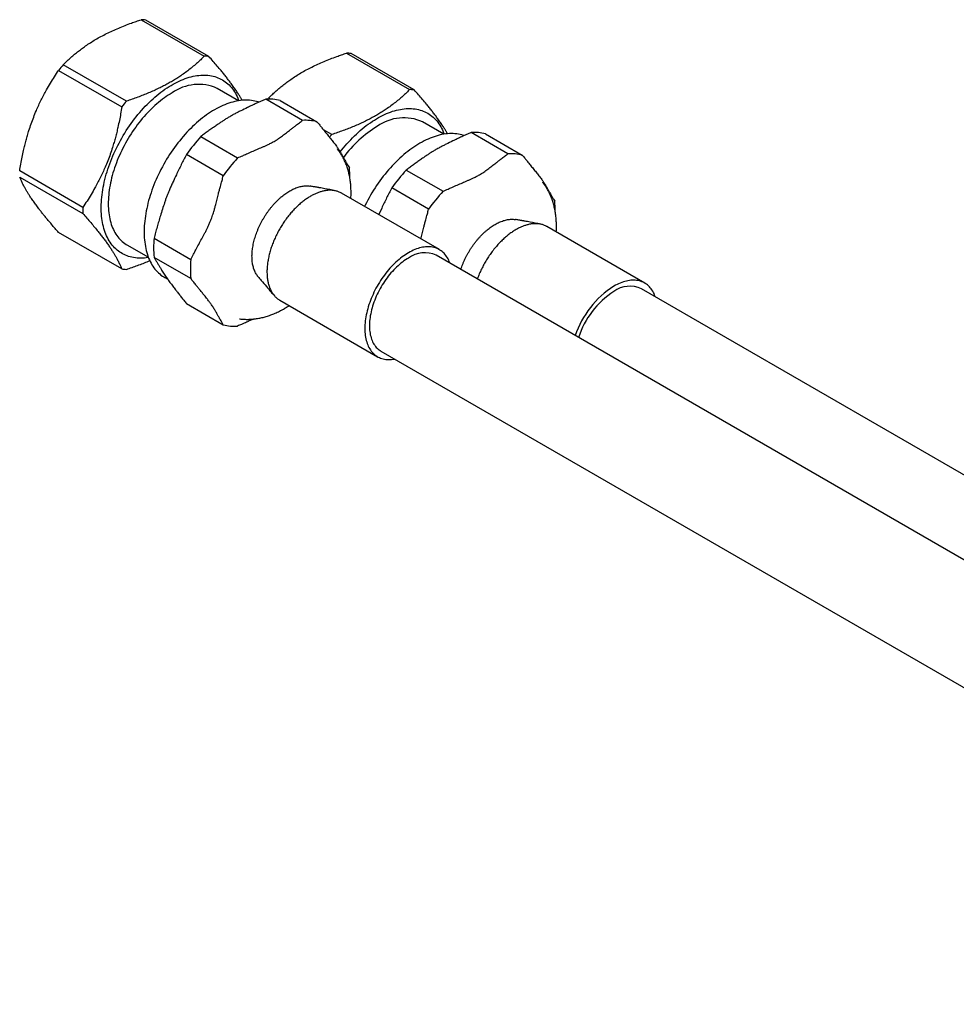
# Model space of a CAD drawing. Header units: millimetres. Extents: x 8 to 796, y 12 to 961.
# Tile 3 of 25: x 552 to 638, y 118 to 209. Entities that reach past the tile are written whole.
import ezdxf

# ---------------------------------------------------------------- set-up
doc = ezdxf.new("R2010")
doc.units = ezdxf.units.MM

msp = doc.modelspace()

# ---------------------------------------------------------------- linework, layer by layer
at = {"color": 7, "linetype": 'Continuous', "lineweight": 30}
for p, q in [((562.753, 208.605), (568.579, 205.242)), ((569.004, 205.204), (563.178, 208.567)), ((581.7, 205.523), (587.526, 202.16)), ((587.951, 202.122), (582.125, 205.485)), ((561.389, 201.091), (555.563, 204.455)), ((555.138, 203.926), (560.964, 200.563)), ((571.744, 201.126), (569.772, 202.265)), ((577.64, 199.316), (574.247, 201.275)), ((574.666, 201.282), (574.51, 201.372)), ((575.575, 201.156), (578.969, 199.197)), ((590.691, 198.044), (588.719, 199.183)), ((580.336, 198.009), (579.566, 198.454)), ((596.587, 196.233), (593.194, 198.193)), ((594.522, 198.074), (597.916, 196.115)), ((568.262, 197.82), (571.655, 195.861)), ((570.326, 194.208), (566.933, 196.167)), ((557.369, 191.297), (551.543, 194.66)), ((587.209, 194.737), (590.602, 192.778)), ((551.543, 194.094), (557.369, 190.73)), ((590.271, 187.394), (581.24, 192.607)), ((589.273, 191.125), (585.88, 193.084)), ((584.948, 191.229), (584.666, 190.629)), ((560.964, 185.615), (555.138, 188.978)), ((609.218, 184.311), (600.187, 189.524)), ((563.94, 188.454), (567.334, 186.495)), ((561.441, 187.835), (563.414, 186.696)), ((567.334, 184.723), (563.94, 186.682)), ((694.339, 126.623), (589.971, 186.874)), ((564.931, 184.817), (565.207, 184.658)), ((713.286, 123.541), (608.918, 183.792)), ((575.541, 182.734), (584.571, 177.521)), ((566.933, 182.424), (570.326, 180.465)), ((571.81, 181.017), (571.812, 181.017)), ((584.871, 178.04), (689.24, 117.789))]:
    msp.add_line(p, q, dxfattribs=at)
at = {"color": 7, "linetype": 'Continuous', "lineweight": 30, "flags": 128}
for points in [[(563.424, 186.67), (563.399, 186.666), (563.223, 186.641), (563.049, 186.622), (562.878, 186.611), (562.708, 186.606), (562.541, 186.608), (562.377, 186.618), (562.215, 186.634), (562.056, 186.657), (561.9, 186.687), (561.747, 186.724), (561.597, 186.768), (561.45, 186.819), (561.307, 186.876), (561.168, 186.94), (561.032, 187.011), (560.899, 187.089), (560.771, 187.173), (560.647, 187.263), (560.526, 187.36), (560.41, 187.463), (560.299, 187.573), (560.191, 187.688), (560.088, 187.81), (559.99, 187.938), (559.896, 188.071), (559.807, 188.21), (559.722, 188.355), (559.643, 188.506), (559.568, 188.661), (559.499, 188.822), (559.434, 188.989), (559.374, 189.16), (559.32, 189.336), (559.271, 189.516), (559.227, 189.702), (559.188, 189.891), (559.155, 190.085), (559.126, 190.283), (559.104, 190.485), (559.086, 190.691), (559.074, 190.9), (559.067, 191.113), (559.066, 191.329), (559.07, 191.548), (559.079, 191.769), (559.094, 191.994), (559.114, 192.221), (559.14, 192.45), (559.171, 192.682), (559.207, 192.916), (559.248, 193.151), (559.295, 193.388), (559.347, 193.626), (559.404, 193.865), (559.466, 194.105), (559.533, 194.347), (559.605, 194.588), (559.682, 194.83), (559.764, 195.073), (559.851, 195.315), (559.942, 195.557), (560.038, 195.798), (560.139, 196.039), (560.244, 196.279), (560.354, 196.519), (560.468, 196.757), (560.586, 196.993), (560.708, 197.228), (560.835, 197.461), (560.965, 197.692), (561.099, 197.921), (561.237, 198.148), (561.378, 198.372), (561.523, 198.593), (561.672, 198.812), (561.823, 199.027), (561.978, 199.239), (562.135, 199.448), (562.296, 199.653), (562.459, 199.854), (562.625, 200.051), (562.793, 200.244), (562.963, 200.433), (563.136, 200.618), (563.311, 200.797), (563.487, 200.973), (563.666, 201.143), (563.846, 201.308), (564.027, 201.468), (564.21, 201.623), (564.394, 201.772), (564.579, 201.916), (564.764, 202.054), (564.951, 202.187), (565.138, 202.313), (565.325, 202.434), (565.513, 202.548), (565.7, 202.657), (565.888, 202.759), (566.075, 202.854), (566.262, 202.944), (566.449, 203.027), (566.634, 203.103), (566.819, 203.172), (567.003, 203.235), (567.186, 203.291), (567.367, 203.341), (567.547, 203.383), (567.726, 203.419), (567.902, 203.448), (568.077, 203.47), (568.25, 203.485), (568.42, 203.493), (568.589, 203.494), (568.754, 203.488), (568.918, 203.475), (569.078, 203.456), (569.236, 203.429), (569.39, 203.396), (569.542, 203.355), (569.69, 203.308), (569.835, 203.254), (569.976, 203.193), (570.114, 203.125), (570.248, 203.051), (570.378, 202.971), (570.505, 202.883), (570.627, 202.79), (570.745, 202.69), (570.859, 202.583), (570.969, 202.471), (571.074, 202.352), (571.175, 202.227), (571.271, 202.097), (571.363, 201.96), (571.449, 201.818), (571.531, 201.671), (571.608, 201.518), (571.68, 201.359), (571.748, 201.196), (571.772, 201.131)], [(565.607, 201.853), (565.428, 201.747), (565.249, 201.634), (565.071, 201.515), (564.893, 201.391), (564.716, 201.261), (564.54, 201.124), (564.364, 200.983), (564.19, 200.836), (564.017, 200.683), (563.846, 200.525), (563.676, 200.363), (563.508, 200.195), (563.342, 200.023), (563.178, 199.846), (563.016, 199.664), (562.857, 199.479), (562.7, 199.289), (562.546, 199.096), (562.394, 198.898), (562.246, 198.697), (562.101, 198.493), (561.959, 198.286), (561.82, 198.075), (561.685, 197.862), (561.553, 197.646), (561.425, 197.428), (561.301, 197.208), (561.181, 196.986), (561.065, 196.762), (560.954, 196.536), (560.846, 196.309), (560.743, 196.081), (560.644, 195.851), (560.55, 195.622), (560.461, 195.391), (560.376, 195.16), (560.296, 194.93), (560.221, 194.699), (560.151, 194.468), (560.086, 194.239), (560.027, 194.009), (559.972, 193.781), (559.922, 193.554), (559.878, 193.329), (559.839, 193.105), (559.805, 192.882), (559.777, 192.662), (559.754, 192.444), (559.736, 192.229), (559.724, 192.015), (559.717, 191.805), (559.716, 191.598), (559.72, 191.394), (559.729, 191.193), (559.744, 190.996), (559.765, 190.803), (559.79, 190.613), (559.821, 190.428), (559.858, 190.247), (559.899, 190.07), (559.946, 189.898), (559.999, 189.73), (560.056, 189.568), (560.118, 189.41), (560.186, 189.258), (560.258, 189.111), (560.336, 188.97), (560.418, 188.834), (560.505, 188.704), (560.597, 188.58), (560.693, 188.461), (560.794, 188.349), (560.899, 188.243), (561.009, 188.143), (561.123, 188.05), (561.241, 187.963), (561.363, 187.882), (561.441, 187.835)], [(573.605, 200.993), (573.535, 201.017), (573.385, 201.062), (573.232, 201.099), (573.077, 201.13), (572.918, 201.154), (572.757, 201.171), (572.592, 201.18), (572.426, 201.183), (572.257, 201.179), (572.085, 201.168), (571.912, 201.15), (571.736, 201.125), (571.559, 201.093), (571.38, 201.055), (571.2, 201.009), (571.018, 200.956), (570.835, 200.897), (570.65, 200.831), (570.465, 200.758), (570.279, 200.679), (570.093, 200.593), (569.906, 200.501), (569.719, 200.402), (569.531, 200.297), (569.344, 200.186), (569.156, 200.068), (568.969, 199.945), (568.783, 199.815), (568.597, 199.68), (568.412, 199.539), (568.227, 199.392), (568.044, 199.24), (567.862, 199.082), (567.682, 198.92), (567.503, 198.752), (567.326, 198.579), (567.15, 198.401), (566.977, 198.219), (566.805, 198.032), (566.636, 197.841), (566.47, 197.646), (566.305, 197.446), (566.144, 197.243), (565.985, 197.036), (565.83, 196.826), (565.677, 196.612), (565.528, 196.395), (565.381, 196.175), (565.239, 195.952), (565.1, 195.726), (564.964, 195.498), (564.833, 195.268), (564.705, 195.036), (564.581, 194.802), (564.462, 194.566), (564.346, 194.329), (564.235, 194.09), (564.129, 193.851), (564.026, 193.61), (563.929, 193.369), (563.836, 193.127), (563.748, 192.885), (563.664, 192.643), (563.586, 192.401), (563.512, 192.16), (563.443, 191.919), (563.38, 191.678), (563.321, 191.439), (563.268, 191.2), (563.22, 190.963), (563.177, 190.728), (563.139, 190.494), (563.107, 190.262), (563.08, 190.032), (563.059, 189.805), (563.043, 189.58), (563.032, 189.357), (563.026, 189.138), (563.026, 188.921), (563.032, 188.708), (563.043, 188.498), (563.059, 188.292), (563.08, 188.089), (563.107, 187.89), (563.139, 187.696), (563.177, 187.505), (563.22, 187.319), (563.268, 187.138), (563.321, 186.961), (563.38, 186.789), (563.443, 186.622), (563.512, 186.46), (563.586, 186.304), (563.664, 186.152), (563.748, 186.007), (563.836, 185.867), (563.929, 185.732), (564.026, 185.604), (564.129, 185.481), (564.235, 185.365), (564.346, 185.254), (564.462, 185.15), (564.581, 185.053), (564.705, 184.961), (564.833, 184.877), (564.931, 184.817)], [(574.435, 201.283), (574.456, 201.308), (574.51, 201.372)], [(581.118, 196.413), (581.243, 196.571), (581.406, 196.772), (581.572, 196.969), (581.74, 197.162), (581.91, 197.351), (582.083, 197.535), (582.258, 197.715), (582.434, 197.89), (582.613, 198.061), (582.793, 198.226), (582.974, 198.386), (583.157, 198.541), (583.341, 198.69), (583.526, 198.834), (583.711, 198.972), (583.898, 199.105), (584.085, 199.231), (584.272, 199.352), (584.46, 199.466), (584.647, 199.574), (584.835, 199.677), (585.022, 199.772), (585.209, 199.862), (585.396, 199.944), (585.581, 200.021), (585.766, 200.09), (585.95, 200.153), (586.133, 200.209), (586.314, 200.259), (586.494, 200.301), (586.673, 200.337), (586.849, 200.366), (587.024, 200.388), (587.197, 200.403), (587.367, 200.411), (587.536, 200.412), (587.701, 200.406), (587.864, 200.393), (588.025, 200.374), (588.183, 200.347), (588.337, 200.313), (588.489, 200.273), (588.637, 200.226), (588.782, 200.172), (588.923, 200.111), (589.061, 200.043), (589.195, 199.969), (589.325, 199.888), (589.452, 199.801), (589.574, 199.708), (589.692, 199.607), (589.806, 199.501), (589.916, 199.389), (590.021, 199.27), (590.122, 199.145), (590.218, 199.015), (590.31, 198.878), (590.396, 198.736), (590.478, 198.589), (590.555, 198.435), (590.627, 198.277), (590.694, 198.113), (590.719, 198.049)], [(592.552, 197.911), (592.481, 197.935), (592.332, 197.979), (592.179, 198.017), (592.024, 198.048), (591.865, 198.072), (591.704, 198.088), (591.539, 198.098), (591.373, 198.101), (591.204, 198.097), (591.032, 198.086), (590.859, 198.068), (590.683, 198.043), (590.506, 198.011), (590.327, 197.972), (590.147, 197.927), (589.965, 197.874), (589.782, 197.815), (589.597, 197.749), (589.412, 197.676), (589.226, 197.597), (589.04, 197.511), (588.853, 197.419), (588.665, 197.32), (588.478, 197.215), (588.291, 197.103), (588.103, 196.986), (587.916, 196.862), (587.73, 196.733), (587.544, 196.598), (587.359, 196.456), (587.174, 196.31), (586.991, 196.158), (586.809, 196), (586.629, 195.837), (586.45, 195.67), (586.273, 195.497), (586.097, 195.319), (585.924, 195.137), (585.752, 194.95), (585.583, 194.759), (585.417, 194.564), (585.252, 194.364), (585.091, 194.161), (584.932, 193.954), (584.777, 193.743), (584.624, 193.53), (584.475, 193.313), (584.328, 193.093), (584.186, 192.87), (584.047, 192.644), (583.911, 192.416), (583.78, 192.186), (583.652, 191.954), (583.528, 191.72), (583.409, 191.484), (583.359, 191.384)], [(587.421, 187.111), (587.274, 187.023), (587.127, 186.929), (586.98, 186.829), (586.834, 186.723), (586.689, 186.611), (586.544, 186.494), (586.401, 186.372), (586.26, 186.244), (586.119, 186.111), (585.981, 185.973), (585.844, 185.831), (585.71, 185.684), (585.578, 185.533), (585.448, 185.377), (585.321, 185.218), (585.197, 185.055), (585.076, 184.889), (584.957, 184.719), (584.843, 184.546), (584.731, 184.371), (584.623, 184.193), (584.519, 184.013), (584.419, 183.83), (584.323, 183.646), (584.231, 183.46), (584.143, 183.273), (584.059, 183.085), (583.98, 182.896), (583.906, 182.706), (583.836, 182.516), (583.771, 182.326), (583.711, 182.136), (583.656, 181.947), (583.606, 181.758), (583.561, 181.57), (583.521, 181.383), (583.487, 181.198), (583.457, 181.014), (583.433, 180.833), (583.415, 180.653), (583.401, 180.476), (583.393, 180.302), (583.39, 180.13), (583.393, 179.962), (583.401, 179.797), (583.415, 179.635), (583.433, 179.478), (583.457, 179.324), (583.487, 179.174), (583.521, 179.029), (583.561, 178.888), (583.606, 178.752), (583.656, 178.621), (583.711, 178.495), (583.771, 178.375), (583.836, 178.26), (583.906, 178.15), (583.98, 178.046), (584.059, 177.949), (584.143, 177.857), (584.231, 177.771), (584.323, 177.691), (584.419, 177.618), (584.519, 177.552), (584.623, 177.492), (584.731, 177.438), (584.843, 177.391), (584.957, 177.351), (585.076, 177.318), (585.197, 177.292), (585.321, 177.272), (585.448, 177.26), (585.578, 177.254), (585.71, 177.255), (585.844, 177.264), (585.981, 177.279), (586.119, 177.301), (586.144, 177.305)], [(591.244, 186.139), (591.235, 186.162), (591.185, 186.293), (591.13, 186.419), (591.07, 186.539), (591.005, 186.655), (590.936, 186.764), (590.861, 186.868), (590.782, 186.966), (590.699, 187.058), (590.611, 187.143), (590.519, 187.223), (590.423, 187.296), (590.322, 187.363), (590.218, 187.423), (590.11, 187.476), (589.999, 187.523), (589.884, 187.563), (589.766, 187.596), (589.645, 187.623), (589.52, 187.642), (589.393, 187.655), (589.264, 187.66), (589.132, 187.659), (588.997, 187.651), (588.861, 187.636), (588.722, 187.613), (588.582, 187.584), (588.44, 187.549), (588.297, 187.506), (588.153, 187.457), (588.008, 187.401), (587.862, 187.338), (587.715, 187.269), (587.568, 187.193), (587.421, 187.111)], [(587.421, 186.622), (587.281, 186.538), (587.141, 186.448), (587.002, 186.352), (586.864, 186.25), (586.726, 186.142), (586.589, 186.029), (586.454, 185.911), (586.32, 185.787), (586.187, 185.658), (586.057, 185.525), (585.929, 185.387), (585.802, 185.244), (585.679, 185.098), (585.557, 184.947), (585.439, 184.792), (585.324, 184.635), (585.212, 184.473), (585.103, 184.309), (584.997, 184.142), (584.896, 183.972), (584.798, 183.801), (584.704, 183.627), (584.614, 183.451), (584.528, 183.274), (584.447, 183.096), (584.37, 182.916), (584.298, 182.736), (584.23, 182.556), (584.167, 182.375), (584.11, 182.195), (584.057, 182.015), (584.009, 181.836), (583.966, 181.657), (583.929, 181.48), (583.896, 181.304), (583.869, 181.13), (583.848, 180.958), (583.832, 180.788), (583.821, 180.621), (583.815, 180.456), (583.815, 180.295), (583.821, 180.137), (583.832, 179.982), (583.848, 179.831), (583.869, 179.684), (583.896, 179.541), (583.929, 179.402), (583.966, 179.268), (584.009, 179.139), (584.057, 179.015), (584.11, 178.896), (584.167, 178.783), (584.23, 178.674), (584.298, 178.572), (584.37, 178.475), (584.447, 178.385), (584.528, 178.3), (584.614, 178.222), (584.704, 178.15), (584.798, 178.085), (584.871, 178.04)], [(610.191, 183.057), (610.182, 183.08), (610.132, 183.211), (610.077, 183.337), (610.017, 183.457), (609.952, 183.572), (609.883, 183.682), (609.808, 183.786), (609.729, 183.884), (609.646, 183.975), (609.558, 184.061), (609.466, 184.141), (609.37, 184.214), (609.269, 184.28), (609.165, 184.341), (609.057, 184.394), (608.946, 184.441), (608.831, 184.481), (608.713, 184.514), (608.592, 184.54), (608.467, 184.56), (608.34, 184.573), (608.211, 184.578), (608.079, 184.577), (607.944, 184.569), (607.808, 184.553), (607.669, 184.531), (607.529, 184.502), (607.387, 184.466), (607.244, 184.424), (607.1, 184.374), (606.955, 184.318), (606.809, 184.256), (606.662, 184.187), (606.515, 184.111), (606.368, 184.029)]]:
    msp.add_lwpolyline(points, dxfattribs=at)
at = {"color": 7, "linetype": 'Continuous', "lineweight": 30}
for centre, radius, start, end in [((562.58, 204.27), 4.339, 82.07337, 87.7076), ((581.527, 201.188), 4.339, 82.07337, 87.7076), ((568.926, 193.277), 17.422, 140.09051, 142.32034), ((568.406, 200.907), 4.339, 82.07337, 87.7076), ((568.047, 198.446), 4.191, 65.69769, 125.61276), ((587.353, 197.825), 4.339, 82.07337, 87.7076), ((574.752, 189.914), 17.422, 140.09051, 142.32034), ((574.541, 197.083), 4.202, 75.75627, 94.0247), ((577.935, 195.124), 4.202, 75.75627, 94.0247), ((586.994, 195.364), 4.191, 65.69769, 125.61276), ((593.581, 186.929), 17.269, 140.08569, 141.1578), ((590.333, 189.271), 11.12, 121.31337, 143.37666), ((593.488, 194.001), 4.202, 75.75627, 94.0247), ((580.652, 186.499), 16.784, 137.58286, 144.828), ((596.882, 192.042), 4.202, 75.75627, 94.0247), ((584.046, 184.54), 16.784, 137.58286, 144.828), ((572.89, 194.084), 9.112, 359.67602, 5.38237), ((599.599, 183.417), 16.784, 137.58286, 144.828), ((602.993, 181.458), 16.784, 137.58286, 144.828), ((591.837, 191.002), 9.112, 359.67602, 5.38237), ((567.523, 191.014), 10.159, 178.40253, 181.59747), ((573.693, 187.568), 9.793, 174.80965, 185.19035), ((588.914, 184.544), 2.559, 65.60904, 125.70141), ((577.087, 185.609), 9.793, 174.80965, 185.19035), ((561.562, 189.912), 4.339, 262.07337, 267.7076), ((611.121, 176.628), 8.796, 122.70491, 161.14711), ((610.657, 176.884), 7.918, 122.79653, 162.32639), ((607.861, 181.462), 2.559, 65.60904, 125.70141), ((571.36, 184.538), 4.202, 255.75627, 274.0247)]:
    msp.add_arc(centre, radius, start, end, dxfattribs=at)
for points, knots in [([(555.563, 204.455), (555.664, 204.555), (555.866, 204.756), (556.185, 205.052), (556.518, 205.344), (556.866, 205.63), (557.231, 205.911), (557.63, 206.198), (558.067, 206.488), (558.543, 206.779), (559.04, 207.059), (559.562, 207.329), (560.107, 207.588), (560.675, 207.836), (561.258, 208.073), (561.802, 208.277), (562.301, 208.454), (562.603, 208.555), (562.753, 208.605)], [0, 0, 0, 0, 0.058578, 0.117164, 0.175738, 0.234742, 0.293759, 0.352759, 0.420062, 0.487423, 0.554783, 0.622084, 0.691183, 0.760332, 0.829493, 0.898609, 0.949293, 1, 1, 1, 1]), ([(574.51, 201.372), (574.611, 201.473), (574.813, 201.674), (575.132, 201.97), (575.465, 202.262), (575.813, 202.548), (576.178, 202.829), (576.577, 203.116), (577.014, 203.406), (577.49, 203.697), (577.987, 203.977), (578.509, 204.246), (579.054, 204.505), (579.622, 204.754), (580.205, 204.99), (580.749, 205.195), (581.248, 205.372), (581.55, 205.473), (581.7, 205.523)], [0, 0, 0, 0, 0.058578, 0.117164, 0.175738, 0.234742, 0.293759, 0.352759, 0.420062, 0.487423, 0.554783, 0.622084, 0.691183, 0.760332, 0.829493, 0.898609, 0.949293, 1, 1, 1, 1]), ([(568.579, 205.242), (568.492, 205.155), (568.317, 204.981), (568.014, 204.696), (567.666, 204.388), (567.268, 204.059), (566.849, 203.739), (566.436, 203.447), (566.032, 203.183), (565.641, 202.944), (565.236, 202.712), (564.817, 202.489), (564.377, 202.27), (563.916, 202.056), (563.433, 201.847), (562.938, 201.646), (562.431, 201.453), (561.915, 201.268), (561.564, 201.15), (561.389, 201.091)], [0, 0, 0, 0, 0.050684, 0.10139, 0.168771, 0.236194, 0.303606, 0.370972, 0.426194, 0.481464, 0.53675, 0.592021, 0.647243, 0.705789, 0.764352, 0.822902, 0.881929, 0.940969, 1, 1, 1, 1]), ([(572.074, 201.164), (572.053, 201.201), (571.993, 201.308), (571.884, 201.491), (571.728, 201.742), (571.54, 202.032), (571.312, 202.363), (571.08, 202.685), (570.847, 202.996), (570.616, 203.293), (570.375, 203.597), (570.093, 203.942), (569.766, 204.331), (569.394, 204.763), (569.134, 205.057), (569.004, 205.204)], [0, 0, 0, 0, 0.033168, 0.095783, 0.158398, 0.245438, 0.332513, 0.419551, 0.491602, 0.563688, 0.635779, 0.707837, 0.805209, 0.902615, 1, 1, 1, 1]), ([(551.543, 194.66), (551.577, 194.871), (551.646, 195.293), (551.766, 195.922), (551.888, 196.496), (552.01, 197.015), (552.13, 197.479), (552.258, 197.938), (552.414, 198.451), (552.602, 199.015), (552.83, 199.628), (553.062, 200.196), (553.295, 200.719), (553.526, 201.2), (553.768, 201.672), (554.05, 202.189), (554.376, 202.748), (554.748, 203.346), (555.008, 203.733), (555.138, 203.926)], [0, 0, 0, 0, 0.062316, 0.124641, 0.186952, 0.233919, 0.280885, 0.327458, 0.37403, 0.438769, 0.503533, 0.568271, 0.621861, 0.675478, 0.729098, 0.782694, 0.855118, 0.927566, 1, 1, 1, 1]), ([(587.526, 202.16), (587.439, 202.073), (587.264, 201.899), (586.961, 201.614), (586.613, 201.306), (586.215, 200.977), (585.796, 200.657), (585.383, 200.365), (584.979, 200.1), (584.588, 199.861), (584.183, 199.63), (583.764, 199.407), (583.324, 199.188), (582.863, 198.974), (582.38, 198.765), (581.885, 198.564), (581.378, 198.371), (580.862, 198.186), (580.511, 198.068), (580.336, 198.009)], [0, 0, 0, 0, 0.050684, 0.10139, 0.168771, 0.236194, 0.303606, 0.370972, 0.426194, 0.481464, 0.53675, 0.592021, 0.647243, 0.705789, 0.764352, 0.822902, 0.881929, 0.940969, 1, 1, 1, 1]), ([(591.021, 198.082), (591, 198.119), (590.94, 198.226), (590.831, 198.409), (590.675, 198.66), (590.487, 198.95), (590.259, 199.28), (590.027, 199.603), (589.794, 199.914), (589.563, 200.211), (589.322, 200.515), (589.04, 200.86), (588.713, 201.248), (588.341, 201.681), (588.081, 201.975), (587.951, 202.122)], [0, 0, 0, 0, 0.033168, 0.095783, 0.158398, 0.245438, 0.332513, 0.419551, 0.491602, 0.563688, 0.635779, 0.707837, 0.805209, 0.902615, 1, 1, 1, 1]), ([(574.247, 201.275), (574.103, 201.212), (573.815, 201.088), (573.389, 200.896), (572.969, 200.7), (572.693, 200.566), (572.556, 200.499)], [0, 0, 0, 0, 0.249822, 0.49971, 0.749814, 1, 1, 1, 1]), ([(560.964, 200.563), (560.93, 200.352), (560.861, 199.93), (560.741, 199.301), (560.619, 198.727), (560.497, 198.207), (560.377, 197.744), (560.249, 197.285), (560.093, 196.772), (559.905, 196.207), (559.677, 195.594), (559.445, 195.027), (559.212, 194.504), (558.981, 194.023), (558.74, 193.551), (558.458, 193.034), (558.131, 192.475), (557.759, 191.877), (557.499, 191.49), (557.369, 191.297)], [0, 0, 0, 0, 0.062316, 0.124641, 0.186952, 0.233919, 0.280885, 0.327458, 0.37403, 0.438769, 0.503533, 0.568271, 0.621861, 0.675478, 0.729098, 0.782694, 0.855118, 0.927566, 1, 1, 1, 1]), ([(572.556, 200.499), (572.352, 200.4), (572.046, 200.251), (571.641, 200.05), (571.321, 199.885), (571.01, 199.713), (570.711, 199.534), (570.442, 199.363), (570.179, 199.188), (569.902, 198.998), (569.711, 198.867), (569.606, 198.796)], [0, 0, 0, 0, 0.191316, 0.286971, 0.38266, 0.499999, 0.595669, 0.691431, 0.78736, 0.883309, 1, 1, 1, 1]), ([(577.01, 198.84), (577.129, 198.928), (577.342, 199.085), (577.549, 199.245), (577.64, 199.316)], [0, 0, 0, 0, 0.560207, 1, 1, 1, 1]), ([(578.969, 199.197), (579.056, 199.089), (579.212, 198.897), (579.362, 198.708), (579.429, 198.624)], [0, 0, 0, 0, 0.55983, 1, 1, 1, 1]), ([(569.606, 198.796), (569.489, 198.716), (569.257, 198.558), (568.918, 198.315), (568.585, 198.069), (568.37, 197.903), (568.262, 197.82)], [0, 0, 0, 0, 0.249804, 0.499692, 0.749812, 1, 1, 1, 1]), ([(572.478, 196.225), (572.637, 196.295), (572.953, 196.436), (573.44, 196.639), (573.844, 196.81), (574.162, 196.95), (574.426, 197.071), (574.66, 197.187), (574.863, 197.295), (575.033, 197.391), (575.22, 197.503), (575.42, 197.632), (575.613, 197.766), (575.862, 197.949), (576.163, 198.183), (576.479, 198.436), (576.76, 198.656), (576.927, 198.779), (577.01, 198.84)], [0, 0, 0, 0, 0.0929169, 0.1858851, 0.2787911, 0.3252636, 0.3717552, 0.4358005, 0.4678888, 0.4999993, 0.5464598, 0.5929872, 0.6396759, 0.6864011, 0.7803379, 0.8742976, 0.9371401, 1, 1, 1, 1]), ([(579.429, 198.624), (579.517, 198.514), (579.693, 198.293), (579.97, 197.957), (580.199, 197.676), (580.377, 197.455), (580.511, 197.286), (580.643, 197.114), (580.76, 196.955), (580.859, 196.815), (580.943, 196.691), (581.021, 196.571), (581.102, 196.441), (581.185, 196.303), (581.284, 196.129), (581.393, 195.933), (581.502, 195.734), (581.602, 195.557), (581.664, 195.453), (581.694, 195.4)], [0, 0, 0, 0, 0.092917, 0.185854, 0.27879, 0.325263, 0.371754, 0.423102, 0.474522, 0.513389, 0.552257, 0.591275, 0.630294, 0.68173, 0.733196, 0.812524, 0.891854, 0.94592, 1, 1, 1, 1]), ([(593.194, 198.193), (593.05, 198.13), (592.762, 198.006), (592.336, 197.814), (591.916, 197.618), (591.64, 197.484), (591.503, 197.417)], [0, 0, 0, 0, 0.249822, 0.49971, 0.749814, 1, 1, 1, 1]), ([(591.503, 197.417), (591.299, 197.318), (590.993, 197.169), (590.588, 196.968), (590.268, 196.802), (589.957, 196.631), (589.658, 196.452), (589.389, 196.281), (589.126, 196.106), (588.849, 195.916), (588.658, 195.785), (588.552, 195.713)], [0, 0, 0, 0, 0.191316, 0.286971, 0.38266, 0.499999, 0.595669, 0.691431, 0.78736, 0.883309, 1, 1, 1, 1]), ([(566.933, 196.167), (566.852, 196.015), (566.69, 195.711), (566.454, 195.25), (566.223, 194.784), (566.075, 194.469), (566.001, 194.311)], [0, 0, 0, 0, 0.249822, 0.49971, 0.749814, 1, 1, 1, 1]), ([(571.655, 195.861), (571.81, 195.927), (572.087, 196.047), (572.359, 196.17), (572.478, 196.225)], [0, 0, 0, 0, 0.559877, 1, 1, 1, 1]), ([(582.104, 192.108), (582.107, 192.163), (582.115, 192.296), (582.119, 192.506), (582.12, 192.738), (582.114, 192.969), (582.102, 193.197), (582.084, 193.423), (582.059, 193.646), (582.029, 193.867), (581.992, 194.084), (581.95, 194.298), (581.901, 194.509), (581.846, 194.715), (581.786, 194.917), (581.719, 195.116), (581.647, 195.309), (581.569, 195.498), (581.486, 195.682), (581.397, 195.861), (581.303, 196.035), (581.204, 196.203), (581.1, 196.367), (580.99, 196.524), (580.911, 196.633), (580.867, 196.688), (580.862, 196.694)], [0, 0, 0, 0, 0.03201, 0.077725, 0.123445, 0.169144, 0.214795, 0.260368, 0.305831, 0.351149, 0.396288, 0.441213, 0.485889, 0.530284, 0.57437, 0.618122, 0.661521, 0.704553, 0.747208, 0.789483, 0.831381, 0.872907, 0.914071, 0.95489, 0.995379, 1, 1, 1, 1]), ([(595.957, 195.758), (596.076, 195.846), (596.289, 196.003), (596.496, 196.163), (596.587, 196.233)], [0, 0, 0, 0, 0.560207, 1, 1, 1, 1]), ([(581.694, 195.4), (581.746, 195.313), (581.838, 195.158), (581.924, 195.006), (581.961, 194.939)], [0, 0, 0, 0, 0.560215, 1, 1, 1, 1]), ([(588.552, 195.713), (588.436, 195.634), (588.204, 195.476), (587.865, 195.233), (587.532, 194.987), (587.317, 194.821), (587.209, 194.737)], [0, 0, 0, 0, 0.249804, 0.499692, 0.749812, 1, 1, 1, 1]), ([(591.425, 193.142), (591.584, 193.213), (591.9, 193.354), (592.387, 193.557), (592.791, 193.728), (593.109, 193.868), (593.373, 193.989), (593.607, 194.105), (593.81, 194.213), (593.98, 194.308), (594.167, 194.421), (594.367, 194.55), (594.56, 194.684), (594.809, 194.867), (595.11, 195.101), (595.426, 195.354), (595.707, 195.573), (595.874, 195.697), (595.957, 195.758)], [0, 0, 0, 0, 0.092917, 0.185885, 0.278791, 0.325264, 0.371755, 0.435801, 0.467889, 0.499999, 0.54646, 0.592987, 0.639676, 0.686401, 0.780338, 0.874298, 0.93714, 1, 1, 1, 1]), ([(597.916, 196.115), (598.003, 196.007), (598.159, 195.815), (598.309, 195.625), (598.376, 195.542)], [0, 0, 0, 0, 0.55983, 1, 1, 1, 1]), ([(598.376, 195.542), (598.464, 195.432), (598.64, 195.211), (598.917, 194.874), (599.146, 194.594), (599.324, 194.373), (599.458, 194.203), (599.59, 194.032), (599.707, 193.873), (599.806, 193.732), (599.89, 193.609), (599.968, 193.489), (600.049, 193.359), (600.132, 193.22), (600.231, 193.047), (600.34, 192.851), (600.449, 192.652), (600.549, 192.475), (600.611, 192.371), (600.641, 192.318)], [0, 0, 0, 0, 0.092917, 0.185854, 0.27879, 0.325263, 0.371754, 0.423102, 0.474522, 0.513389, 0.552257, 0.591275, 0.630294, 0.68173, 0.733196, 0.812524, 0.891854, 0.94592, 1, 1, 1, 1]), ([(555.138, 188.978), (555.026, 189.105), (554.802, 189.358), (554.479, 189.731), (554.193, 190.07), (553.941, 190.373), (553.723, 190.642), (553.513, 190.906), (553.287, 191.198), (553.049, 191.516), (552.804, 191.856), (552.592, 192.167), (552.408, 192.449), (552.249, 192.706), (552.103, 192.954), (551.954, 193.222), (551.806, 193.508), (551.664, 193.808), (551.583, 193.998), (551.543, 194.094)], [0, 0, 0, 0, 0.062316, 0.124641, 0.186952, 0.233919, 0.280885, 0.327458, 0.37403, 0.438769, 0.503533, 0.568271, 0.621861, 0.675478, 0.729098, 0.782694, 0.855118, 0.927566, 1, 1, 1, 1]), ([(566.001, 194.311), (565.891, 194.079), (565.726, 193.729), (565.509, 193.261), (565.363, 192.929), (565.233, 192.617), (565.119, 192.324), (565.011, 192.027), (564.874, 191.626), (564.715, 191.119), (564.589, 190.712), (564.526, 190.509)], [0, 0, 0, 0, 0.191315, 0.286969, 0.382658, 0.45952, 0.536381, 0.613444, 0.69051, 0.845241, 1, 1, 1, 1]), ([(570.059, 193.215), (570.111, 193.4), (570.203, 193.73), (570.289, 194.062), (570.326, 194.208)], [0, 0, 0, 0, 0.560215, 1, 1, 1, 1]), ([(601.051, 189.026), (601.054, 189.081), (601.061, 189.214), (601.066, 189.424), (601.067, 189.656), (601.061, 189.886), (601.049, 190.115), (601.031, 190.341), (601.006, 190.564), (600.976, 190.784), (600.939, 191.002), (600.897, 191.216), (600.848, 191.426), (600.793, 191.633), (600.733, 191.835), (600.666, 192.033), (600.594, 192.227), (600.516, 192.416), (600.433, 192.6), (600.344, 192.779), (600.25, 192.953), (600.151, 193.121), (600.047, 193.285), (599.937, 193.442), (599.858, 193.551), (599.814, 193.606), (599.809, 193.611)], [0, 0, 0, 0, 0.03201, 0.077725, 0.123445, 0.169144, 0.214795, 0.260368, 0.305831, 0.351149, 0.396288, 0.441213, 0.485889, 0.530284, 0.57437, 0.618122, 0.661521, 0.704553, 0.747208, 0.789483, 0.831381, 0.872907, 0.914071, 0.95489, 0.995379, 1, 1, 1, 1]), ([(567.794, 187.376), (567.882, 187.546), (568.058, 187.887), (568.335, 188.388), (568.564, 188.807), (568.742, 189.147), (568.876, 189.414), (569.008, 189.695), (569.125, 189.967), (569.224, 190.22), (569.308, 190.452), (569.386, 190.687), (569.467, 190.95), (569.55, 191.241), (569.649, 191.617), (569.758, 192.053), (569.867, 192.494), (569.967, 192.882), (570.029, 193.104), (570.059, 193.215)], [0, 0, 0, 0, 0.0929166, 0.185854, 0.2787902, 0.3252625, 0.3717539, 0.4231018, 0.4745217, 0.5133891, 0.5522568, 0.5912745, 0.6302936, 0.6817299, 0.7331957, 0.8125239, 0.8918538, 0.9459202, 1, 1, 1, 1]), ([(573.527, 184.925), (573.517, 184.937), (573.472, 184.99), (573.399, 185.097), (573.309, 185.248), (573.229, 185.412), (573.161, 185.586), (573.103, 185.768), (573.057, 185.958), (573.02, 186.158), (572.994, 186.368), (572.98, 186.589), (572.976, 186.814), (572.984, 187.043), (573.002, 187.275), (573.031, 187.515), (573.071, 187.76), (573.122, 188.012), (573.184, 188.263), (573.256, 188.514), (573.336, 188.763), (573.428, 189.014), (573.529, 189.268), (573.641, 189.522), (573.762, 189.771), (573.889, 190.015), (574.023, 190.253), (574.166, 190.489), (574.318, 190.721), (574.478, 190.949), (574.643, 191.169), (574.813, 191.378), (574.985, 191.578), (575.164, 191.771), (575.349, 191.956), (575.539, 192.133), (575.727, 192.294), (575.912, 192.441), (576.093, 192.573), (576.276, 192.697), (576.399, 192.77), (576.461, 192.806)], [0, 0, 0, 0, 0.007296, 0.0332, 0.059857, 0.086536, 0.113193, 0.139095, 0.165017, 0.190919, 0.217575, 0.244253, 0.270908, 0.296792, 0.322695, 0.348578, 0.375213, 0.40187, 0.428505, 0.454395, 0.480305, 0.506195, 0.532836, 0.559499, 0.58614, 0.612042, 0.637964, 0.663866, 0.69052, 0.717196, 0.743851, 0.769753, 0.795676, 0.821578, 0.848233, 0.87491, 0.901565, 0.926037, 0.950509, 0.975254, 1, 1, 1, 1]), ([(576.461, 192.806), (576.525, 192.842), (576.654, 192.914), (576.846, 193.006), (577.039, 193.086), (577.232, 193.154), (577.424, 193.208), (577.612, 193.247), (577.794, 193.272), (577.97, 193.283), (578.143, 193.279), (578.265, 193.269), (578.328, 193.256), (578.337, 193.255)], [0, 0, 0, 0, 0.097352, 0.194778, 0.29213, 0.392309, 0.49257, 0.592749, 0.690111, 0.787547, 0.884909, 0.985095, 1, 1, 1, 1]), ([(580.652, 192.828), (580.644, 192.83), (580.324, 192.898), (579.847, 192.989), (579.352, 193.081), (579.149, 193.118), (579.076, 193.131), (579.002, 193.144), (578.931, 193.156), (578.841, 193.172), (578.722, 193.192), (578.569, 193.218), (578.437, 193.24), (578.359, 193.252), (578.337, 193.256)], [0, 0, 0, 0, 0.01016, 0.418306, 0.619354, 0.650939, 0.682149, 0.713658, 0.746339, 0.77362, 0.830546, 0.899013, 0.971415, 1, 1, 1, 1]), ([(581.24, 192.606), (581.214, 192.621), (581.148, 192.659), (581.035, 192.711), (580.902, 192.762), (580.766, 192.803), (580.628, 192.835), (580.486, 192.857), (580.34, 192.871), (580.19, 192.875), (580.036, 192.87), (579.878, 192.856), (579.717, 192.832), (579.515, 192.791), (579.271, 192.724), (579.031, 192.637), (578.836, 192.554), (578.689, 192.484), (578.54, 192.408), (578.441, 192.352), (578.391, 192.324)], [0, 0, 0, 0, 0.034705, 0.089025, 0.143644, 0.198364, 0.251067, 0.303861, 0.357362, 0.410863, 0.464747, 0.518631, 0.57325, 0.62797, 0.719732, 0.812475, 0.859103, 0.905731, 0.952833, 1, 1, 1, 1]), ([(585.88, 193.084), (585.799, 192.933), (585.637, 192.629), (585.401, 192.167), (585.17, 191.702), (585.022, 191.387), (584.948, 191.229)], [0, 0, 0, 0, 0.249822, 0.49971, 0.749814, 1, 1, 1, 1]), ([(590.602, 192.778), (590.757, 192.845), (591.034, 192.965), (591.306, 193.088), (591.425, 193.142)], [0, 0, 0, 0, 0.559877, 1, 1, 1, 1]), ([(578.391, 192.324), (578.338, 192.293), (578.232, 192.23), (578.072, 192.126), (577.912, 192.016), (577.752, 191.897), (577.592, 191.772), (577.433, 191.639), (577.274, 191.498), (577.116, 191.351), (576.96, 191.196), (576.804, 191.034), (576.652, 190.866), (576.5, 190.69), (576.351, 190.508), (576.205, 190.32), (576.061, 190.125), (575.924, 189.928), (575.792, 189.73), (575.667, 189.53), (575.545, 189.326), (575.428, 189.117), (575.315, 188.904), (575.206, 188.687), (575.103, 188.468), (575.008, 188.249), (574.919, 188.031), (574.836, 187.815), (574.76, 187.597), (574.69, 187.378), (574.626, 187.159), (574.568, 186.939), (574.517, 186.72), (574.473, 186.504), (574.437, 186.292), (574.408, 186.085), (574.385, 185.88), (574.37, 185.676), (574.361, 185.475), (574.36, 185.275), (574.366, 185.079), (574.38, 184.89), (574.4, 184.708), (574.427, 184.533), (574.461, 184.363), (574.502, 184.197), (574.551, 184.036), (574.606, 183.88), (574.669, 183.731), (574.739, 183.59), (574.813, 183.459), (574.894, 183.335), (574.98, 183.218), (575.074, 183.109), (575.173, 183.007), (575.279, 182.913), (575.392, 182.828), (575.48, 182.768), (575.531, 182.74), (575.541, 182.734)], [0, 0, 0, 0, 0.0167713, 0.0335688, 0.0505709, 0.0675729, 0.0846853, 0.1017978, 0.1191219, 0.1364751, 0.1540399, 0.1716349, 0.1893216, 0.207039, 0.2251097, 0.2432134, 0.2614168, 0.2796539, 0.2972187, 0.3148137, 0.3325004, 0.3502178, 0.3682886, 0.3863922, 0.4045957, 0.4228327, 0.4403975, 0.4579925, 0.4758234, 0.4936542, 0.5116125, 0.5295708, 0.5477743, 0.5660113, 0.5835761, 0.6011711, 0.6188578, 0.6365752, 0.6546459, 0.6727495, 0.690953, 0.7091901, 0.7267549, 0.7443499, 0.7620365, 0.779754, 0.7978247, 0.8159283, 0.8341318, 0.8523689, 0.8699337, 0.8875287, 0.9053596, 0.9231904, 0.9411488, 0.9591071, 0.9773106, 0.9955476, 1, 1, 1, 1]), ([(600.641, 192.318), (600.693, 192.231), (600.785, 192.075), (600.871, 191.924), (600.908, 191.857)], [0, 0, 0, 0, 0.560215, 1, 1, 1, 1]), ([(557.369, 190.73), (557.495, 190.588), (557.747, 190.303), (558.109, 189.883), (558.456, 189.47), (558.767, 189.09), (559.042, 188.742), (559.285, 188.425), (559.514, 188.116), (559.728, 187.815), (559.923, 187.529), (560.099, 187.259), (560.258, 187.003), (560.404, 186.755), (560.553, 186.486), (560.701, 186.201), (560.843, 185.9), (560.924, 185.71), (560.964, 185.615)], [0, 0, 0, 0, 0.07021, 0.140457, 0.210691, 0.280882, 0.338327, 0.395825, 0.453338, 0.510829, 0.568268, 0.621858, 0.675475, 0.729096, 0.782692, 0.855116, 0.927566, 1, 1, 1, 1]), ([(589.006, 190.133), (589.058, 190.318), (589.15, 190.647), (589.236, 190.979), (589.273, 191.125)], [0, 0, 0, 0, 0.560215, 1, 1, 1, 1]), ([(564.526, 190.509), (564.473, 190.34), (564.367, 190.001), (564.218, 189.488), (564.075, 188.973), (563.985, 188.627), (563.94, 188.454)], [0, 0, 0, 0, 0.249804, 0.499692, 0.749812, 1, 1, 1, 1]), ([(588.556, 188.384), (588.564, 188.415), (588.616, 188.61), (588.704, 188.971), (588.814, 189.412), (588.914, 189.8), (588.975, 190.022), (589.006, 190.133)], [0, 0, 0, 0, 0.0537768, 0.335115, 0.616459, 0.8082058, 1, 1, 1, 1]), ([(595.408, 189.724), (595.472, 189.76), (595.601, 189.832), (595.793, 189.924), (595.986, 190.004), (596.179, 190.072), (596.371, 190.126), (596.559, 190.165), (596.741, 190.189), (596.917, 190.2), (597.09, 190.196), (597.212, 190.187), (597.275, 190.174), (597.284, 190.173)], [0, 0, 0, 0, 0.097352, 0.194778, 0.29213, 0.392309, 0.49257, 0.592749, 0.690111, 0.787547, 0.884909, 0.985095, 1, 1, 1, 1]), ([(599.599, 189.746), (599.591, 189.748), (599.271, 189.815), (598.794, 189.907), (598.299, 189.999), (598.096, 190.035), (598.023, 190.048), (597.949, 190.061), (597.878, 190.074), (597.788, 190.089), (597.669, 190.11), (597.516, 190.136), (597.384, 190.157), (597.306, 190.17), (597.284, 190.174)], [0, 0, 0, 0, 0.01016, 0.418306, 0.619354, 0.650939, 0.682149, 0.713658, 0.746339, 0.77362, 0.830546, 0.899013, 0.971415, 1, 1, 1, 1]), ([(592.246, 185.56), (592.259, 185.6), (592.298, 185.724), (592.375, 185.932), (592.476, 186.185), (592.588, 186.44), (592.709, 186.689), (592.836, 186.933), (592.97, 187.171), (593.113, 187.406), (593.265, 187.639), (593.425, 187.867), (593.59, 188.087), (593.76, 188.296), (593.932, 188.496), (594.111, 188.689), (594.296, 188.874), (594.486, 189.051), (594.674, 189.212), (594.859, 189.359), (595.04, 189.491), (595.223, 189.614), (595.346, 189.688), (595.408, 189.724)], [0, 0, 0, 0, 0.023513, 0.072159, 0.122218, 0.172316, 0.222374, 0.271043, 0.319749, 0.368418, 0.4185, 0.468623, 0.518705, 0.567375, 0.616082, 0.664752, 0.714836, 0.764961, 0.815045, 0.861027, 0.907008, 0.953504, 1, 1, 1, 1]), ([(597.338, 189.242), (597.285, 189.211), (597.179, 189.148), (597.019, 189.044), (596.859, 188.934), (596.699, 188.815), (596.539, 188.69), (596.38, 188.556), (596.221, 188.416), (596.063, 188.268), (595.907, 188.114), (595.751, 187.952), (595.599, 187.784), (595.447, 187.608), (595.298, 187.426), (595.152, 187.237), (595.008, 187.043), (594.871, 186.846), (594.739, 186.648), (594.614, 186.448), (594.492, 186.244), (594.375, 186.035), (594.262, 185.822), (594.153, 185.605), (594.05, 185.386), (593.954, 185.167), (593.866, 184.949), (593.804, 184.789), (593.773, 184.7), (593.767, 184.682)], [0, 0, 0, 0, 0.036288, 0.072632, 0.109419, 0.146206, 0.183232, 0.220257, 0.257741, 0.295288, 0.333292, 0.371362, 0.40963, 0.447965, 0.487064, 0.526235, 0.565621, 0.60508, 0.643085, 0.681155, 0.719423, 0.757758, 0.796857, 0.836027, 0.875414, 0.914873, 0.952877, 0.990947, 1, 1, 1, 1]), ([(600.187, 189.523), (600.161, 189.538), (600.095, 189.577), (599.982, 189.629), (599.849, 189.68), (599.713, 189.721), (599.575, 189.753), (599.433, 189.775), (599.287, 189.788), (599.137, 189.793), (598.983, 189.788), (598.825, 189.774), (598.664, 189.75), (598.462, 189.709), (598.218, 189.642), (597.978, 189.555), (597.783, 189.472), (597.636, 189.402), (597.487, 189.326), (597.388, 189.27), (597.338, 189.242)], [0, 0, 0, 0, 0.034705, 0.089025, 0.143644, 0.198364, 0.251067, 0.303861, 0.357362, 0.410863, 0.464747, 0.518631, 0.57325, 0.62797, 0.719732, 0.812475, 0.859103, 0.905731, 0.952833, 1, 1, 1, 1]), ([(567.334, 186.495), (567.421, 186.658), (567.577, 186.95), (567.727, 187.245), (567.794, 187.376)], [0, 0, 0, 0, 0.55983, 1, 1, 1, 1]), ([(561.389, 185.577), (561.563, 185.635), (561.911, 185.752), (562.424, 185.936), (562.928, 186.129), (563.303, 186.278), (563.506, 186.367), (563.547, 186.384)], [0, 0, 0, 0, 0.234583, 0.469198, 0.703765, 0.940055, 1, 1, 1, 1]), ([(563.94, 186.682), (563.985, 186.603), (564.075, 186.445), (564.218, 186.202), (564.367, 185.955), (564.473, 185.787), (564.526, 185.703)], [0, 0, 0, 0, 0.249822, 0.49971, 0.749814, 1, 1, 1, 1]), ([(564.526, 185.703), (564.603, 185.578), (564.72, 185.392), (564.879, 185.141), (564.997, 184.961), (565.113, 184.79), (565.227, 184.629), (565.347, 184.463), (565.514, 184.238), (565.734, 183.95), (565.912, 183.719), (566.001, 183.604)], [0, 0, 0, 0, 0.191315, 0.286969, 0.382658, 0.459493, 0.536381, 0.613422, 0.69051, 0.845241, 1, 1, 1, 1]), ([(567.794, 184.15), (567.709, 184.256), (567.558, 184.446), (567.402, 184.638), (567.334, 184.723)], [0, 0, 0, 0, 0.560215, 1, 1, 1, 1]), ([(573.527, 184.925), (573.626, 184.804), (573.881, 184.491), (574.287, 184.011), (574.698, 183.535), (574.952, 183.25), (575.056, 183.133)], [0, 0, 0, 0, 0.198218, 0.51298, 0.799999, 1, 1, 1, 1]), ([(566.001, 183.604), (566.075, 183.507), (566.223, 183.315), (566.453, 183.021), (566.689, 182.725), (566.852, 182.524), (566.933, 182.424)], [0, 0, 0, 0, 0.249804, 0.499692, 0.749812, 1, 1, 1, 1]), ([(570.059, 180.927), (570.007, 181.016), (569.903, 181.195), (569.761, 181.454), (569.64, 181.671), (569.538, 181.849), (569.453, 181.99), (569.359, 182.14), (569.26, 182.288), (569.163, 182.428), (569.069, 182.557), (568.97, 182.689), (568.854, 182.839), (568.722, 183.006), (568.547, 183.223), (568.34, 183.477), (568.129, 183.734), (567.946, 183.958), (567.845, 184.086), (567.794, 184.15)], [0, 0, 0, 0, 0.092917, 0.185854, 0.27879, 0.325263, 0.371754, 0.423102, 0.474522, 0.513389, 0.552257, 0.591275, 0.630294, 0.68173, 0.733196, 0.812524, 0.891854, 0.94592, 1, 1, 1, 1]), ([(571.813, 181.018), (571.832, 181.015), (571.911, 181.003), (572.054, 180.988), (572.241, 180.974), (572.429, 180.966), (572.62, 180.966), (572.812, 180.971), (573.006, 180.984), (573.202, 181.003), (573.398, 181.029), (573.596, 181.062), (573.796, 181.102), (573.996, 181.149), (574.197, 181.203), (574.398, 181.263), (574.6, 181.331), (574.803, 181.405), (575.005, 181.486), (575.207, 181.574), (575.409, 181.668), (575.61, 181.768), (575.795, 181.867), (575.95, 181.954), (576.104, 182.045), (576.251, 182.135), (576.361, 182.206), (576.405, 182.235)], [0, 0, 0, 0, 0.011978, 0.051588, 0.091458, 0.131611, 0.172067, 0.212845, 0.253959, 0.295423, 0.337243, 0.379426, 0.42197, 0.464869, 0.508115, 0.55169, 0.595577, 0.63975, 0.684182, 0.728842, 0.7737, 0.818723, 0.863878, 0.898656, 0.923947, 0.969343, 1, 1, 1, 1]), ([(570.326, 180.465), (570.278, 180.55), (570.192, 180.702), (570.1, 180.858), (570.059, 180.927)], [0, 0, 0, 0, 0.55983, 1, 1, 1, 1]), ([(573.137, 180.998), (573.133, 180.996), (573.02, 180.949), (572.799, 180.854), (572.585, 180.758), (572.478, 180.71)], [0, 0, 0, 0, 0.017365, 0.508614, 1, 1, 1, 1]), ([(572.478, 180.71), (572.326, 180.641), (572.054, 180.518), (571.777, 180.399), (571.655, 180.346)], [0, 0, 0, 0, 0.560207, 1, 1, 1, 1])]:
    msp.add_open_spline(points, degree=3, knots=knots, dxfattribs=at)

doc.saveas('drawing.dxf')
